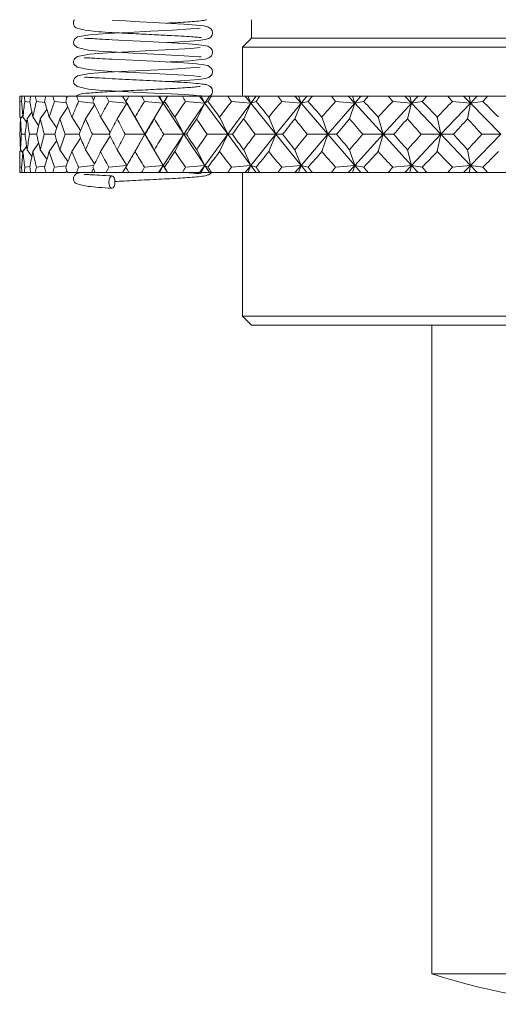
# Model space of a CAD drawing. Header units: inches. Extents: x 3.7 to 30.1, y 2.5 to 21.4.
# Tile 15 of 29: x 13.8 to 14.6, y 14.7 to 16.3. Entities that reach past the tile are written whole.
import ezdxf

# ---------------------------------------------------------------- set-up
doc = ezdxf.new("R2010")
doc.units = ezdxf.units.IN
doc.header["$MEASUREMENT"] = 0

msp = doc.modelspace()

# ---------------------------------------------------------------- linework, layer by layer
at = {"color": 7, "linetype": 'Continuous', "lineweight": 15}
for p, q in [((14.162, 16.3026), (14.162, 16.2726)), ((14.162, 16.2726), (14.147, 16.2576)), ((14.147, 16.2576), (14.147, 16.1776)), ((14.7756, 16.2576), (14.147, 16.2576)), ((14.6586, 16.2726), (14.162, 16.2726)), ((13.782, 16.1776), (13.782, 16.1434)), ((13.782, 16.1776), (13.7822, 16.1776)), ((13.7857, 16.1776), (13.7822, 16.1776)), ((13.7857, 16.1776), (13.7895, 16.1776)), ((13.8, 16.1776), (13.7895, 16.1776)), ((13.8, 16.1776), (13.8075, 16.1776)), ((13.825, 16.1776), (13.8075, 16.1776)), ((13.825, 16.1776), (13.8362, 16.1776)), ((13.8577, 16.1776), (13.8362, 16.1776)), ((13.8595, 16.1749), (13.8577, 16.1776)), ((13.8604, 16.1776), (13.8751, 16.1776)), ((13.8994, 16.1776), (13.8751, 16.1776)), ((13.9031, 16.1716), (13.8994, 16.1776)), ((13.9058, 16.1776), (13.8994, 16.1776)), ((13.9058, 16.1776), (13.9238, 16.1776)), ((13.9505, 16.1776), (13.9238, 16.1776)), ((13.9505, 16.1776), (13.9574, 16.166)), ((13.9507, 16.1776), (13.9505, 16.1776)), ((13.9574, 16.166), (13.9507, 16.1776)), ((13.9606, 16.1776), (13.9507, 16.1776)), ((13.9606, 16.1776), (13.9818, 16.1776)), ((14.0093, 16.1776), (13.9818, 16.1776)), ((14.0093, 16.1776), (14.0171, 16.166)), ((14.0109, 16.1776), (14.0093, 16.1776)), ((14.0171, 16.166), (14.0109, 16.1776)), ((14.024, 16.1776), (14.0109, 16.1776)), ((14.024, 16.1776), (14.0171, 16.166)), ((14.0243, 16.1776), (14.024, 16.1776)), ((14.0243, 16.1776), (14.0485, 16.1776)), ((14.0765, 16.1776), (14.0485, 16.1776)), ((14.0765, 16.1776), (14.0852, 16.166)), ((14.0795, 16.1776), (14.0765, 16.1776)), ((14.0852, 16.166), (14.0795, 16.1776)), ((14.093, 16.1776), (14.0795, 16.1776)), ((14.093, 16.1776), (14.0852, 16.166)), ((14.0963, 16.1776), (14.093, 16.1776)), ((14.0963, 16.1776), (14.1231, 16.1776)), ((14.1513, 16.1776), (14.1231, 16.1776)), ((14.1513, 16.1776), (14.1607, 16.166)), ((14.1557, 16.1776), (14.1513, 16.1776)), ((14.1607, 16.166), (14.1557, 16.1776)), ((14.1694, 16.1776), (14.1557, 16.1776)), ((14.1694, 16.1776), (14.1607, 16.166)), ((14.1756, 16.1776), (14.1694, 16.1776)), ((14.1756, 16.1776), (14.2048, 16.1776)), ((14.2329, 16.1776), (14.2048, 16.1776)), ((14.2329, 16.1776), (14.243, 16.166)), ((14.2386, 16.1776), (14.2329, 16.1776)), ((14.243, 16.166), (14.2386, 16.1776)), ((14.2524, 16.1776), (14.2386, 16.1776)), ((14.2524, 16.1776), (14.243, 16.166)), ((14.2615, 16.1776), (14.2524, 16.1776)), ((14.2615, 16.1776), (14.2927, 16.1776)), ((14.3204, 16.1776), (14.2927, 16.1776)), ((14.3204, 16.1776), (14.331, 16.166)), ((14.3274, 16.1776), (14.3204, 16.1776)), ((14.331, 16.166), (14.3274, 16.1776)), ((14.3411, 16.1776), (14.3274, 16.1776)), ((14.3411, 16.1776), (14.331, 16.166)), ((14.3529, 16.1776), (14.3411, 16.1776)), ((14.3529, 16.1776), (14.3858, 16.1776)), ((14.4128, 16.1776), (14.3858, 16.1776)), ((14.4128, 16.1776), (14.4239, 16.166)), ((14.421, 16.1776), (14.4128, 16.1776)), ((14.4239, 16.166), (14.421, 16.1776)), ((14.4346, 16.1776), (14.421, 16.1776)), ((14.4346, 16.1776), (14.4239, 16.166)), ((14.449, 16.1776), (14.4346, 16.1776)), ((14.449, 16.1776), (14.4833, 16.1776)), ((14.5092, 16.1776), (14.4833, 16.1776)), ((14.5092, 16.1776), (14.5206, 16.166)), ((14.5185, 16.1776), (14.5092, 16.1776)), ((14.5206, 16.166), (14.5185, 16.1776)), ((14.5317, 16.1776), (14.5185, 16.1776)), ((14.5317, 16.1776), (14.5206, 16.166)), ((14.5486, 16.1776), (14.5317, 16.1776)), ((14.5486, 16.1776), (14.5838, 16.1776)), ((13.7823, 16.1688), (13.7851, 16.1684)), ((13.7905, 16.1688), (13.7988, 16.1678)), ((13.8093, 16.1688), (13.8232, 16.1672)), ((13.8388, 16.1688), (13.8582, 16.1667)), ((13.8784, 16.1688), (13.9032, 16.1663)), ((13.9047, 16.1632), (13.8899, 16.1406)), ((13.9279, 16.1688), (13.9574, 16.166)), ((13.9574, 16.166), (13.9417, 16.1406)), ((13.9561, 16.1688), (13.9574, 16.166)), ((13.9574, 16.166), (13.9872, 16.1151)), ((13.9866, 16.1688), (14.0171, 16.166)), ((14.0171, 16.166), (13.9872, 16.1151)), ((14.0171, 16.166), (14.0026, 16.1406)), ((14.0192, 16.1688), (14.0171, 16.166)), ((14.0171, 16.166), (14.0511, 16.1151)), ((14.0852, 16.166), (14.0511, 16.1151)), ((14.0539, 16.1688), (14.0852, 16.166)), ((14.0852, 16.166), (14.072, 16.1406)), ((14.0905, 16.1688), (14.0852, 16.166)), ((14.0852, 16.166), (14.1229, 16.1151)), ((14.1607, 16.166), (14.1229, 16.1151)), ((14.129, 16.1688), (14.1607, 16.166)), ((14.1607, 16.166), (14.149, 16.1406)), ((14.1693, 16.1688), (14.1607, 16.166)), ((14.1607, 16.166), (14.2018, 16.1151)), ((14.243, 16.166), (14.2018, 16.1151)), ((14.2112, 16.1688), (14.243, 16.166)), ((14.243, 16.166), (14.2328, 16.1406)), ((14.2547, 16.1688), (14.243, 16.166)), ((14.243, 16.166), (14.287, 16.1151)), ((14.331, 16.166), (14.287, 16.1151)), ((14.2996, 16.1688), (14.331, 16.166)), ((14.331, 16.166), (14.3225, 16.1406)), ((14.3458, 16.1688), (14.331, 16.166)), ((14.331, 16.166), (14.3775, 16.1151)), ((14.4239, 16.166), (14.3775, 16.1151)), ((14.3931, 16.1688), (14.4239, 16.166)), ((14.4239, 16.166), (14.4172, 16.1406)), ((14.4415, 16.1688), (14.4239, 16.166)), ((14.4239, 16.166), (14.4722, 16.1151)), ((14.5206, 16.166), (14.4722, 16.1151)), ((14.4908, 16.1688), (14.5206, 16.166)), ((14.5206, 16.166), (14.5158, 16.1406)), ((14.5409, 16.1688), (14.5206, 16.166)), ((14.5206, 16.166), (14.5703, 16.1151)), ((13.7872, 16.1458), (13.7833, 16.1406)), ((13.802, 16.1513), (13.7942, 16.1406)), ((13.8266, 16.1559), (13.8157, 16.1406)), ((13.861, 16.1598), (13.8477, 16.1406)), ((13.7837, 16.141), (13.782, 16.1434)), ((13.7934, 16.1349), (13.7874, 16.1434)), ((13.8131, 16.1297), (13.8036, 16.1434)), ((13.8427, 16.1252), (13.8304, 16.1434)), ((13.8818, 16.1214), (13.8676, 16.1434)), ((13.9302, 16.1179), (13.9146, 16.1434)), ((13.9872, 16.1151), (13.9711, 16.1434)), ((14.0511, 16.1151), (14.0363, 16.1434)), ((14.1229, 16.1151), (14.1096, 16.1434)), ((14.2018, 16.1151), (14.1901, 16.1434)), ((14.287, 16.1151), (14.277, 16.1434)), ((14.3775, 16.1151), (14.3693, 16.1434)), ((14.4722, 16.1151), (14.4661, 16.1434)), ((13.7907, 16.1151), (13.7849, 16.1151)), ((13.8098, 16.1151), (13.7982, 16.1151)), ((13.8394, 16.1151), (13.8222, 16.1151)), ((13.8792, 16.1151), (13.8567, 16.1151)), ((13.9288, 16.1151), (13.9011, 16.1151)), ((13.9872, 16.1151), (13.9551, 16.1151)), ((13.9574, 16.0643), (13.9872, 16.1151)), ((13.9872, 16.1151), (13.9711, 16.0868)), ((14.0171, 16.0643), (13.9872, 16.1151)), ((13.9872, 16.1151), (13.9877, 16.1151)), ((14.0171, 16.0643), (14.0511, 16.1151)), ((14.0511, 16.1151), (14.018, 16.1151)), ((14.0511, 16.1151), (14.0363, 16.0868)), ((14.0852, 16.0643), (14.0511, 16.1151)), ((14.0511, 16.1151), (14.0551, 16.1151)), ((14.0852, 16.0643), (14.1229, 16.1151)), ((14.1229, 16.1151), (14.0892, 16.1151)), ((14.1229, 16.1151), (14.1096, 16.0868)), ((14.1607, 16.0643), (14.1229, 16.1151)), ((14.1229, 16.1151), (14.1304, 16.1151)), ((14.1607, 16.0643), (14.2018, 16.1151)), ((14.2018, 16.1151), (14.1679, 16.1151)), ((14.2018, 16.1151), (14.1901, 16.0868)), ((14.243, 16.0643), (14.2018, 16.1151)), ((14.2018, 16.1151), (14.2128, 16.1151)), ((14.243, 16.0643), (14.287, 16.1151)), ((14.287, 16.1151), (14.2532, 16.1151)), ((14.287, 16.1151), (14.277, 16.0868)), ((14.331, 16.0643), (14.287, 16.1151)), ((14.287, 16.1151), (14.3012, 16.1151)), ((14.331, 16.0643), (14.3775, 16.1151)), ((14.3775, 16.1151), (14.3441, 16.1151)), ((14.3775, 16.1151), (14.3693, 16.0868)), ((14.4239, 16.0643), (14.3775, 16.1151)), ((14.3775, 16.1151), (14.3948, 16.1151)), ((14.4239, 16.0643), (14.4722, 16.1151)), ((14.4722, 16.1151), (14.4398, 16.1151)), ((14.4722, 16.1151), (14.4661, 16.0868)), ((14.5206, 16.0643), (14.4722, 16.1151)), ((14.4722, 16.1151), (14.4926, 16.1151)), ((14.5206, 16.0643), (14.5703, 16.1151)), ((14.5703, 16.1151), (14.5391, 16.1151)), ((13.8131, 16.1006), (13.8036, 16.0868)), ((13.8427, 16.105), (13.8304, 16.0868)), ((13.8818, 16.1089), (13.8676, 16.0868)), ((13.9302, 16.1123), (13.9146, 16.0868)), ((13.7837, 16.0892), (13.782, 16.0868)), ((13.782, 16.0868), (13.782, 16.0526)), ((13.7833, 16.0897), (13.7872, 16.0845)), ((13.7934, 16.0953), (13.7874, 16.0868)), ((13.7942, 16.0897), (13.802, 16.0789)), ((13.8157, 16.0897), (13.8266, 16.0743)), ((13.8477, 16.0897), (13.861, 16.0704)), ((13.8899, 16.0897), (13.9047, 16.067)), ((13.9417, 16.0897), (13.9574, 16.0643)), ((14.0026, 16.0897), (14.0171, 16.0643)), ((14.072, 16.0897), (14.0852, 16.0643)), ((14.149, 16.0897), (14.1607, 16.0643)), ((14.2328, 16.0897), (14.243, 16.0643)), ((14.3225, 16.0897), (14.331, 16.0643)), ((14.4172, 16.0897), (14.4239, 16.0643)), ((14.5158, 16.0897), (14.5206, 16.0643)), ((13.9574, 16.0643), (13.9279, 16.0614)), ((13.9505, 16.0526), (13.9574, 16.0643)), ((13.9507, 16.0526), (13.9574, 16.0643)), ((13.9574, 16.0643), (13.9561, 16.0614)), ((14.0171, 16.0643), (13.9866, 16.0614)), ((14.0093, 16.0526), (14.0171, 16.0643)), ((14.0109, 16.0526), (14.0171, 16.0643)), ((14.0171, 16.0643), (14.0192, 16.0614)), ((14.024, 16.0526), (14.0171, 16.0643)), ((14.0852, 16.0643), (14.0539, 16.0614)), ((14.0765, 16.0526), (14.0852, 16.0643)), ((14.0795, 16.0526), (14.0852, 16.0643)), ((14.0852, 16.0643), (14.0905, 16.0614)), ((14.093, 16.0526), (14.0852, 16.0643)), ((14.1607, 16.0643), (14.129, 16.0614)), ((14.1513, 16.0526), (14.1607, 16.0643)), ((14.1557, 16.0526), (14.1607, 16.0643)), ((14.1607, 16.0643), (14.1693, 16.0614)), ((14.1694, 16.0526), (14.1607, 16.0643)), ((14.243, 16.0643), (14.2112, 16.0614)), ((14.2329, 16.0526), (14.243, 16.0643)), ((14.2386, 16.0526), (14.243, 16.0643)), ((14.243, 16.0643), (14.2547, 16.0614)), ((14.2524, 16.0526), (14.243, 16.0643)), ((14.331, 16.0643), (14.2996, 16.0614)), ((14.3204, 16.0526), (14.331, 16.0643)), ((14.3274, 16.0526), (14.331, 16.0643)), ((14.331, 16.0643), (14.3458, 16.0614)), ((14.3411, 16.0526), (14.331, 16.0643)), ((14.4239, 16.0643), (14.3931, 16.0614)), ((14.4128, 16.0526), (14.4239, 16.0643)), ((14.421, 16.0526), (14.4239, 16.0643)), ((14.4239, 16.0643), (14.4415, 16.0614)), ((14.4346, 16.0526), (14.4239, 16.0643)), ((14.5206, 16.0643), (14.4908, 16.0614)), ((14.5092, 16.0526), (14.5206, 16.0643)), ((14.5185, 16.0526), (14.5206, 16.0643)), ((14.5206, 16.0643), (14.5409, 16.0614)), ((14.5317, 16.0526), (14.5206, 16.0643)), ((13.782, 16.0526), (13.7822, 16.0526)), ((13.7857, 16.0526), (13.7822, 16.0526)), ((13.7851, 16.0618), (13.7823, 16.0614)), ((13.7857, 16.0526), (13.7895, 16.0526)), ((13.8, 16.0526), (13.7895, 16.0526)), ((13.7988, 16.0625), (13.7905, 16.0614)), ((13.8, 16.0526), (13.8075, 16.0526)), ((13.825, 16.0526), (13.8075, 16.0526)), ((13.8232, 16.0631), (13.8093, 16.0614)), ((13.825, 16.0526), (13.8362, 16.0526)), ((13.8577, 16.0526), (13.8362, 16.0526)), ((13.8582, 16.0635), (13.8388, 16.0614)), ((13.8577, 16.0526), (13.8595, 16.0553)), ((13.8604, 16.0526), (13.8751, 16.0526)), ((13.8994, 16.0526), (13.8751, 16.0526)), ((13.9032, 16.064), (13.8784, 16.0614)), ((13.8994, 16.0526), (13.9031, 16.0587)), ((13.9058, 16.0526), (13.8994, 16.0526)), ((13.9058, 16.0526), (13.9238, 16.0526)), ((13.9505, 16.0526), (13.9238, 16.0526)), ((13.9507, 16.0526), (13.9505, 16.0526)), ((13.9606, 16.0526), (13.9507, 16.0526)), ((13.9606, 16.0526), (13.9818, 16.0526)), ((14.0093, 16.0526), (13.9818, 16.0526)), ((14.0109, 16.0526), (14.0093, 16.0526)), ((14.024, 16.0526), (14.0109, 16.0526)), ((14.0243, 16.0526), (14.024, 16.0526)), ((14.0243, 16.0526), (14.0485, 16.0526)), ((14.0765, 16.0526), (14.0485, 16.0526)), ((14.0795, 16.0526), (14.0765, 16.0526)), ((14.093, 16.0526), (14.0795, 16.0526)), ((14.0963, 16.0526), (14.093, 16.0526)), ((14.0963, 16.0526), (14.1231, 16.0526)), ((14.1513, 16.0526), (14.1231, 16.0526)), ((14.147, 16.0526), (14.147, 15.8176)), ((14.1557, 16.0526), (14.1513, 16.0526)), ((14.1694, 16.0526), (14.1557, 16.0526)), ((14.1756, 16.0526), (14.1694, 16.0526)), ((14.1756, 16.0526), (14.2048, 16.0526)), ((14.2329, 16.0526), (14.2048, 16.0526)), ((14.2386, 16.0526), (14.2329, 16.0526)), ((14.2524, 16.0526), (14.2386, 16.0526)), ((14.2615, 16.0526), (14.2524, 16.0526)), ((14.2615, 16.0526), (14.2927, 16.0526)), ((14.3204, 16.0526), (14.2927, 16.0526)), ((14.3274, 16.0526), (14.3204, 16.0526)), ((14.3411, 16.0526), (14.3274, 16.0526)), ((14.3529, 16.0526), (14.3411, 16.0526)), ((14.3529, 16.0526), (14.3858, 16.0526)), ((14.4128, 16.0526), (14.3858, 16.0526)), ((14.421, 16.0526), (14.4128, 16.0526)), ((14.4346, 16.0526), (14.421, 16.0526)), ((14.449, 16.0526), (14.4346, 16.0526)), ((14.449, 16.0526), (14.4833, 16.0526)), ((14.5092, 16.0526), (14.4833, 16.0526)), ((14.5185, 16.0526), (14.5092, 16.0526)), ((14.5317, 16.0526), (14.5185, 16.0526)), ((14.5486, 16.0526), (14.5317, 16.0526)), ((14.5486, 16.0526), (14.5838, 16.0526)), ((14.147, 15.8176), (14.162, 15.8026)), ((14.147, 15.8176), (15.397, 15.8176)), ((15.382, 15.8026), (14.162, 15.8026)), ((14.457, 15.8026), (14.457, 14.7414)), ((15.087, 14.7414), (14.457, 14.7414))]:
    msp.add_line(p, q, dxfattribs=at)
at = {"color": 7, "linetype": 'Continuous', "lineweight": 15, "flags": 128}
for points in [[(14.0237, 16.2651), (14.0279, 16.2654), (14.0608, 16.2673), (14.075, 16.2686), (14.0857, 16.2701), (14.0918, 16.2719), (14.0952, 16.2742), (14.0963, 16.2756), (14.0971, 16.2772), (14.0979, 16.2818), (14.0971, 16.2849), (14.0952, 16.2878), (14.09, 16.2911), (14.0837, 16.2925), (14.0716, 16.2939), (14.0508, 16.2955), (14.0203, 16.2972), (14.0006, 16.2982), (13.9786, 16.2993), (13.9555, 16.3005), (13.9333, 16.3016), (13.9333, 16.3016)], [(14.0777, 16.2888), (14.0727, 16.2883), (14.0623, 16.2874), (14.0324, 16.2856), (13.997, 16.2838), (13.9605, 16.2819), (13.926, 16.2801), (13.8963, 16.2781), (13.877, 16.2745), (13.8717, 16.2706), (13.87, 16.2661), (13.8706, 16.2618), (13.8764, 16.257), (13.8949, 16.2528), (13.9115, 16.2511), (13.9331, 16.2498), (13.9331, 16.2498), (13.9681, 16.248), (14.0025, 16.2463), (14.0306, 16.2448), (14.0515, 16.2437), (14.0666, 16.2426), (14.0759, 16.2417), (14.0794, 16.2418), (14.0794, 16.242)], [(14.0237, 16.2333), (14.0279, 16.2335), (14.0608, 16.2355), (14.075, 16.2368), (14.0857, 16.2383), (14.0918, 16.24), (14.0952, 16.2423), (14.0963, 16.2437), (14.0971, 16.2454), (14.0979, 16.25), (14.0971, 16.2531), (14.0952, 16.2559), (14.09, 16.2592), (14.0837, 16.2606), (14.0716, 16.2621), (14.0508, 16.2637), (14.0203, 16.2653), (14.0006, 16.2663), (13.9786, 16.2675), (13.9555, 16.2687), (13.9333, 16.2698), (13.9333, 16.2698)], [(14.0777, 16.257), (14.0727, 16.2565), (14.0623, 16.2556), (14.0324, 16.2538), (13.997, 16.252), (13.9605, 16.2501), (13.926, 16.2483), (13.8963, 16.2462), (13.877, 16.2426), (13.8717, 16.2387), (13.87, 16.2343), (13.8706, 16.23), (13.8764, 16.2251), (13.8949, 16.221), (13.9115, 16.2193), (13.9331, 16.2179), (13.9331, 16.2179), (13.9681, 16.2162), (14.0025, 16.2144), (14.0306, 16.213), (14.0515, 16.2118), (14.0666, 16.2107), (14.0759, 16.2099), (14.0794, 16.21), (14.0794, 16.2102)], [(14.0237, 16.2015), (14.0279, 16.2017), (14.0608, 16.2036), (14.075, 16.2049), (14.0857, 16.2064), (14.0918, 16.2082), (14.0952, 16.2105), (14.0963, 16.2119), (14.0971, 16.2135), (14.0979, 16.2181), (14.0971, 16.2212), (14.0952, 16.2241), (14.09, 16.2274), (14.0837, 16.2288), (14.0716, 16.2302), (14.0508, 16.2318), (14.0203, 16.2335), (14.0006, 16.2345), (13.9786, 16.2356), (13.9555, 16.2368), (13.9333, 16.2379), (13.9333, 16.2379)], [(14.0777, 16.2251), (14.0727, 16.2246), (14.0623, 16.2237), (14.0324, 16.2219), (13.997, 16.2201), (13.9605, 16.2182), (13.926, 16.2165), (13.8963, 16.2144), (13.877, 16.2108), (13.8717, 16.2069), (13.87, 16.2024), (13.8706, 16.1981), (13.8764, 16.1933), (13.8949, 16.1891), (13.9115, 16.1875), (13.9331, 16.1861), (13.9331, 16.1861), (13.9681, 16.1843), (14.0025, 16.1826), (14.0306, 16.1811), (14.0515, 16.18), (14.0666, 16.1789), (14.0759, 16.178), (14.0794, 16.1781), (14.0794, 16.1784)], [(13.9283, 16.0369), (13.9287, 16.0331), (13.9297, 16.0298), (13.9313, 16.0276), (13.9332, 16.0269), (13.9351, 16.0276), (13.9366, 16.0298), (13.9377, 16.0331), (13.9381, 16.0369), (13.9377, 16.0407), (13.9366, 16.044), (13.9351, 16.0461), (13.9332, 16.0469), (13.9313, 16.0461), (13.9297, 16.044), (13.9287, 16.0407), (13.9283, 16.0369)]]:
    msp.add_lwpolyline(points, dxfattribs=at)
at = {"color": 7, "linetype": 'Continuous', "lineweight": 15}
msp.add_arc((14.772, 15.7086), 1.0172, 251.9614, 288.0386, dxfattribs=at)
for centre, major_axis, ratio, start_param, end_param in [((14.772, 17.4869), (0.8352, 1.6946), 0.313689, 2.59298, 2.600953), ((14.772, 17.4869), (0.8792, 1.6985), 0.267949, 2.577415, 2.585388), ((14.772, 17.4869), (0.7818, 1.6916), 0.359045, 2.604034, 2.612007), ((14.772, 17.4869), (0.9149, 1.7026), 0.222117, 2.558386, 2.566359), ((14.772, 17.4869), (0.7176, 1.6901), 0.403524, 2.609283, 2.617256), ((14.772, 17.4869), (0.9431, 1.7066), 0.176348, 2.536742, 2.544715), ((14.772, 17.4869), (0.6408, 1.6907), 0.446335, 2.607178, 2.615151), ((14.772, 17.4869), (0.9644, 1.7101), 0.130706, 2.513174, 2.521147), ((14.772, 17.4869), (0.5492, 1.6938), 0.486283, 2.595992, 2.603965), ((14.772, 17.4869), (0.9792, 1.7127), 0.085197, 2.488264, 2.496237), ((14.772, 17.4869), (0.4409, 1.6992), 0.521658, 2.574118, 2.582091), ((14.772, 17.4869), (0.9876, 1.7143), 0.039793, 2.462515, 2.470488), ((14.772, 17.4869), (0.3146, 1.706), 0.55023, 2.540723, 2.548696), ((14.772, 17.4869), (0.99, 1.7147), 0.005559, 3.838828, 3.846801), ((14.772, 17.4869), (0.1721, 1.7119), 0.569488, 2.496792, 2.504765), ((14.772, 17.4869), (0.9861, 1.714), 0.050919, 3.864907, 3.872879), ((14.772, 17.4869), (0.0191, 1.7147), 0.577255, 2.446011, 2.453984), ((14.772, 17.4869), (0.9762, 1.7121), 0.096345, 3.890493, 3.898466), ((14.772, 17.4869), (-0.1353, 1.713), 0.57252, 2.394416, 2.402389), ((14.772, 17.4869), (0.9598, 1.7093), 0.141884, 3.915123, 3.923096), ((14.772, 17.4869), (-0.281, 1.7076), 0.55591, 2.348354, 2.356327), ((14.772, 17.4869), (0.9369, 1.7057), 0.18756, 3.938277, 3.94625), ((14.772, 17.4869), (-0.4116, 1.7008), 0.529389, 2.31219, 2.320163), ((14.772, 17.4869), (0.9069, 1.7016), 0.233354, 3.959349, 3.967322), ((14.772, 17.4869), (-0.5243, 1.6949), 0.495458, 2.287518, 2.295491), ((14.772, 17.4869), (0.8692, 1.6975), 0.279182, 3.977614, 3.985587), ((14.772, 14.7433), (-0.8792, 1.6985), 0.267949, 0.451485, 0.477658), ((14.772, 14.7433), (-0.9149, 1.7026), 0.222117, 0.470513, 0.496687), ((14.772, 14.7433), (-0.8352, 1.6946), 0.313689, 0.43592, 0.462093), ((14.772, 14.7433), (-0.9431, 1.7066), 0.176348, 0.492158, 0.518331), ((14.772, 14.7433), (-0.7818, 1.6916), 0.359045, 0.424866, 0.451039), ((14.772, 14.7433), (-0.9644, 1.7101), 0.130706, 0.515726, 0.541899), ((14.772, 14.7433), (-0.7176, 1.6901), 0.403524, 0.419617, 0.44579), ((14.772, 14.7433), (-0.9792, 1.7127), 0.085197, 0.540636, 0.566809), ((14.772, 14.7433), (-0.6408, 1.6907), 0.446335, 0.421722, 0.447895), ((14.772, 14.7433), (-0.9876, 1.7143), 0.039793, 0.566385, 0.592558), ((14.772, 14.7433), (-0.5492, 1.6938), 0.486283, 0.432908, 0.459081), ((14.772, 14.7433), (-0.99, 1.7147), 0.005559, 5.664496, 5.690669), ((14.772, 14.7433), (-0.4409, 1.6992), 0.521658, 0.454782, 0.480956), ((14.772, 14.7433), (-0.9861, 1.714), 0.050919, 5.638418, 5.664591), ((14.772, 14.7433), (-0.3146, 1.706), 0.55023, 0.488177, 0.51435), ((14.772, 14.7433), (-0.9762, 1.7121), 0.096345, 5.612831, 5.639004), ((14.772, 14.7433), (-0.1721, 1.7119), 0.569488, 0.532108, 0.558282), ((14.772, 14.7433), (-0.9598, 1.7093), 0.141884, 5.588201, 5.614374), ((14.772, 14.7433), (-0.0191, 1.7147), 0.577255, 0.582889, 0.609062), ((14.772, 14.7433), (-0.9369, 1.7057), 0.18756, 5.565047, 5.591221), ((14.772, 14.7433), (0.1353, 1.713), 0.57252, 0.634484, 0.660657), ((14.772, 14.7433), (-0.9069, 1.7016), 0.233354, 5.543975, 5.570149), ((14.772, 14.7433), (0.281, 1.7076), 0.55591, 0.680546, 0.70672), ((14.772, 14.7433), (-0.8692, 1.6975), 0.279182, 5.525711, 5.551884), ((14.772, 14.7433), (0.4116, 1.7008), 0.529389, 0.71671, 0.742883), ((14.772, 14.7433), (-0.823, 1.6938), 0.324861, 5.511146, 5.537319), ((14.772, 17.4869), (0.8792, 1.6985), 0.267949, 2.611574, 2.635916), ((14.772, 17.4869), (0.8352, 1.6946), 0.313689, 2.62714, 2.651481), ((14.772, 17.4869), (0.9149, 1.7026), 0.222117, 2.592546, 2.616887), ((14.772, 17.4869), (0.7818, 1.6916), 0.359045, 2.638194, 2.662535), ((14.772, 17.4869), (0.9431, 1.7066), 0.176348, 2.570901, 2.595243), ((14.772, 17.4869), (0.7176, 1.6901), 0.403524, 2.643443, 2.667784), ((14.772, 17.4869), (0.9644, 1.7101), 0.130706, 2.547334, 2.571675), ((14.772, 17.4869), (0.6408, 1.6907), 0.446335, 2.641337, 2.665679), ((14.772, 17.4869), (0.9792, 1.7127), 0.085197, 2.522424, 2.546765), ((14.772, 17.4869), (0.5492, 1.6938), 0.486283, 2.630152, 2.654493), ((14.772, 17.4869), (0.9876, 1.7143), 0.039793, 2.496675, 2.521016), ((14.772, 17.4869), (0.4409, 1.6992), 0.521658, 2.608277, 2.632619), ((14.772, 17.4869), (0.99, 1.7147), 0.005559, 3.788301, 3.812642), ((14.772, 17.4869), (0.3146, 1.706), 0.55023, 2.574883, 2.599224), ((14.772, 17.4869), (0.9861, 1.714), 0.050919, 3.814379, 3.83872), ((14.772, 17.4869), (0.1721, 1.7119), 0.569488, 2.530951, 2.555292), ((14.772, 17.4869), (0.9762, 1.7121), 0.096345, 3.839966, 3.864307), ((14.772, 17.4869), (0.0191, 1.7147), 0.577255, 2.48017, 2.504512), ((14.772, 17.4869), (0.9598, 1.7093), 0.141884, 3.864596, 3.888937), ((14.772, 17.4869), (-0.1353, 1.713), 0.57252, 2.428575, 2.452917), ((14.772, 17.4869), (0.9369, 1.7057), 0.18756, 3.887749, 3.91209), ((14.772, 17.4869), (-0.281, 1.7076), 0.55591, 2.382513, 2.406854), ((14.772, 17.4869), (0.9069, 1.7016), 0.233354, 3.908821, 3.933163), ((14.772, 17.4869), (-0.4116, 1.7008), 0.529389, 2.34635, 2.370691), ((14.772, 17.4869), (0.8692, 1.6975), 0.279182, 3.927086, 3.951427), ((14.772, 17.4869), (-0.5243, 1.6949), 0.495458, 2.321677, 2.346018), ((14.772, 14.7433), (-0.8792, 1.6985), 0.267949, 0.505677, 0.530018), ((14.772, 14.7433), (-0.8352, 1.6946), 0.313689, 0.490112, 0.514453), ((14.772, 14.7433), (-0.9149, 1.7026), 0.222117, 0.524705, 0.549047), ((14.772, 14.7433), (-0.7818, 1.6916), 0.359045, 0.479058, 0.503399), ((14.772, 14.7433), (-0.9431, 1.7066), 0.176348, 0.54635, 0.570691), ((14.772, 14.7433), (-0.7176, 1.6901), 0.403524, 0.473809, 0.49815), ((14.772, 14.7433), (-0.9644, 1.7101), 0.130706, 0.569918, 0.594259), ((14.772, 14.7433), (-0.6408, 1.6907), 0.446335, 0.475914, 0.500255), ((14.772, 14.7433), (-0.9792, 1.7127), 0.085197, 0.594828, 0.619169), ((14.772, 14.7433), (-0.5492, 1.6938), 0.486283, 0.4871, 0.511441), ((14.772, 14.7433), (-0.9876, 1.7143), 0.039793, 0.620577, 0.644918), ((14.772, 14.7433), (-0.4409, 1.6992), 0.521658, 0.508974, 0.533315), ((14.772, 14.7433), (-0.99, 1.7147), 0.005559, 5.612136, 5.636477), ((14.772, 14.7433), (-0.3146, 1.706), 0.55023, 0.542369, 0.56671), ((14.772, 14.7433), (-0.9861, 1.714), 0.050919, 5.586058, 5.610399), ((14.772, 14.7433), (-0.1721, 1.7119), 0.569488, 0.5863, 0.610641), ((14.772, 14.7433), (-0.9762, 1.7121), 0.096345, 5.560471, 5.584812), ((14.772, 14.7433), (-0.0191, 1.7147), 0.577255, 0.637081, 0.661422), ((14.772, 14.7433), (-0.9598, 1.7093), 0.141884, 5.535841, 5.560182), ((14.772, 14.7433), (0.1353, 1.713), 0.57252, 0.688676, 0.713017), ((14.772, 14.7433), (-0.9369, 1.7057), 0.18756, 5.512688, 5.537029), ((14.772, 14.7433), (0.281, 1.7076), 0.55591, 0.734738, 0.759079), ((14.772, 14.7433), (-0.9069, 1.7016), 0.233354, 5.491615, 5.515957), ((14.772, 14.7433), (0.4116, 1.7008), 0.529389, 0.770902, 0.795243), ((14.772, 14.7433), (-0.8692, 1.6975), 0.279182, 5.473351, 5.497692), ((14.772, 14.7433), (0.5243, 1.6949), 0.495458, 0.795574, 0.819916), ((14.772, 17.4869), (0.8792, 1.6985), 0.267949, 2.663934, 2.690108), ((14.772, 17.4869), (0.9149, 1.7026), 0.222117, 2.644906, 2.671079), ((14.772, 17.4869), (0.8352, 1.6946), 0.313689, 2.6795, 2.705673), ((14.772, 17.4869), (0.9431, 1.7066), 0.176348, 2.623261, 2.649435), ((14.772, 17.4869), (0.7818, 1.6916), 0.359045, 2.690553, 2.716727), ((14.772, 17.4869), (0.9644, 1.7101), 0.130706, 2.599694, 2.625867), ((14.772, 17.4869), (0.7176, 1.6901), 0.403524, 2.695802, 2.721976), ((14.772, 17.4869), (0.9792, 1.7127), 0.085197, 2.574784, 2.600957), ((14.772, 17.4869), (0.6408, 1.6907), 0.446335, 2.693697, 2.719871), ((14.772, 17.4869), (0.9876, 1.7143), 0.039793, 2.549035, 2.575208), ((14.772, 17.4869), (0.5492, 1.6938), 0.486283, 2.682512, 2.708685), ((14.772, 17.4869), (0.99, 1.7147), 0.005559, 3.734109, 3.760282), ((14.772, 17.4869), (0.4409, 1.6992), 0.521658, 2.660637, 2.68681), ((14.772, 17.4869), (0.9861, 1.714), 0.050919, 3.760187, 3.78636), ((14.772, 17.4869), (0.3146, 1.706), 0.55023, 2.627242, 2.653416), ((14.772, 17.4869), (0.9762, 1.7121), 0.096345, 3.785774, 3.811947), ((14.772, 17.4869), (0.1721, 1.7119), 0.569488, 2.583311, 2.609484), ((14.772, 17.4869), (0.9598, 1.7093), 0.141884, 3.810404, 3.836577), ((14.772, 17.4869), (0.0191, 1.7147), 0.577255, 2.53253, 2.558704), ((14.772, 17.4869), (0.9369, 1.7057), 0.18756, 3.833557, 3.85973), ((14.772, 17.4869), (-0.1353, 1.713), 0.57252, 2.480935, 2.507109), ((14.772, 17.4869), (0.9069, 1.7016), 0.233354, 3.854629, 3.880803), ((14.772, 17.4869), (-0.281, 1.7076), 0.55591, 2.434873, 2.461046), ((14.772, 17.4869), (0.8692, 1.6975), 0.279182, 3.872894, 3.899067), ((14.772, 17.4869), (-0.4116, 1.7008), 0.529389, 2.39871, 2.424883), ((14.772, 17.4869), (0.823, 1.6938), 0.324861, 3.887459, 3.913632), ((14.772, 14.7433), (-0.8352, 1.6946), 0.313689, 0.540639, 0.548612), ((14.772, 14.7433), (-0.8792, 1.6985), 0.267949, 0.556205, 0.564178), ((14.772, 14.7433), (-0.7818, 1.6916), 0.359045, 0.529586, 0.537559), ((14.772, 14.7433), (-0.9149, 1.7026), 0.222117, 0.575233, 0.583206), ((14.772, 14.7433), (-0.7176, 1.6901), 0.403524, 0.524337, 0.53231), ((14.772, 14.7433), (-0.9431, 1.7066), 0.176348, 0.596878, 0.604851), ((14.772, 14.7433), (-0.6408, 1.6907), 0.446335, 0.526442, 0.534415), ((14.772, 14.7433), (-0.9644, 1.7101), 0.130706, 0.620445, 0.628418), ((14.772, 14.7433), (-0.5492, 1.6938), 0.486283, 0.537627, 0.5456), ((14.772, 14.7433), (-0.9792, 1.7127), 0.085197, 0.645355, 0.653328), ((14.772, 14.7433), (-0.4409, 1.6992), 0.521658, 0.559502, 0.567475), ((14.772, 14.7433), (-0.9876, 1.7143), 0.039793, 0.671104, 0.679077), ((14.772, 14.7433), (-0.3146, 1.706), 0.55023, 0.592897, 0.60087), ((14.772, 14.7433), (-0.99, 1.7147), 0.005559, 5.577977, 5.58595), ((14.772, 14.7433), (-0.1721, 1.7119), 0.569488, 0.636828, 0.644801), ((14.772, 14.7433), (-0.9861, 1.714), 0.050919, 5.551898, 5.559871), ((14.772, 14.7433), (-0.0191, 1.7147), 0.577255, 0.687609, 0.695582), ((14.772, 14.7433), (-0.9762, 1.7121), 0.096345, 5.526312, 5.534285), ((14.772, 14.7433), (0.1353, 1.713), 0.57252, 0.739204, 0.747177), ((14.772, 14.7433), (-0.9598, 1.7093), 0.141884, 5.501682, 5.509655), ((14.772, 14.7433), (0.281, 1.7076), 0.55591, 0.785266, 0.793239), ((14.772, 14.7433), (-0.9369, 1.7057), 0.18756, 5.478528, 5.486501), ((14.772, 14.7433), (0.4116, 1.7008), 0.529389, 0.821429, 0.829402), ((14.772, 14.7433), (-0.9069, 1.7016), 0.233354, 5.457456, 5.465429), ((14.772, 14.7433), (0.5243, 1.6949), 0.495458, 0.846102, 0.854075), ((14.772, 14.7433), (-0.8692, 1.6975), 0.279182, 5.439191, 5.447164)]:
    msp.add_ellipse(centre, major_axis=major_axis, ratio=ratio, start_param=start_param, end_param=end_param, dxfattribs=at)
for points, knots in [([(13.872, 16.3026), (13.8719, 16.3026), (13.8706, 16.3016), (13.8696, 16.2983), (13.8709, 16.291), (13.8771, 16.2883), (13.8911, 16.2848), (13.9114, 16.2829), (13.9359, 16.2814), (13.9669, 16.2799), (14.0013, 16.2782), (14.0299, 16.2767), (14.0514, 16.2756), (14.0668, 16.2744), (14.0763, 16.2737), (14.0796, 16.2729), (14.0794, 16.2738), (14.0794, 16.2739)], [0, 0, 0, 0, 0.002896, 0.037204, 0.065673, 0.136452, 0.253238, 0.32703, 0.407913, 0.524596, 0.632812, 0.726721, 0.806746, 0.877879, 0.939839, 0.995122, 1, 1, 1, 1]), ([(14.0237, 16.297), (14.0251, 16.2971), (14.0395, 16.2978), (14.0575, 16.2988), (14.0757, 16.3005), (14.084, 16.3014), (14.0873, 16.3024), (14.088, 16.3026)], [0, 0, 0, 0, 0.045396, 0.461098, 0.693992, 0.931282, 1, 1, 1, 1]), ([(13.9333, 16.2698), (13.9261, 16.2702), (13.9127, 16.2709), (13.8992, 16.2718), (13.8918, 16.2721), (13.8886, 16.2722), (13.8883, 16.2718), (13.8882, 16.2717)], [0, 0, 0, 0, 0.298258, 0.557432, 0.769551, 0.932751, 1, 1, 1, 1]), ([(13.9333, 16.2379), (13.9261, 16.2383), (13.9127, 16.239), (13.8992, 16.2399), (13.8918, 16.2403), (13.8886, 16.2404), (13.8883, 16.24), (13.8882, 16.2399)], [0, 0, 0, 0, 0.298258, 0.557432, 0.769551, 0.932751, 1, 1, 1, 1]), ([(14.0777, 16.1933), (14.0762, 16.1931), (14.0726, 16.1928), (14.0591, 16.1916), (14.034, 16.1901), (13.9975, 16.1883), (13.9598, 16.1863), (13.9233, 16.1847), (13.8957, 16.1823), (13.8806, 16.1818), (13.8758, 16.1781), (13.8752, 16.1776)], [0, 0, 0, 0, 0.051923, 0.122774, 0.267159, 0.405973, 0.542189, 0.681802, 0.835816, 0.979876, 1, 1, 1, 1]), ([(13.9333, 16.2061), (13.9261, 16.2065), (13.9127, 16.2072), (13.8992, 16.2081), (13.8918, 16.2084), (13.8886, 16.2085), (13.8883, 16.2081), (13.8882, 16.208)], [0, 0, 0, 0, 0.298258, 0.557432, 0.769551, 0.932751, 1, 1, 1, 1]), ([(14.0935, 16.1775), (14.094, 16.1778), (14.0949, 16.1783), (14.0962, 16.1798), (14.0977, 16.1826), (14.0982, 16.1857), (14.0972, 16.1898), (14.0943, 16.1938), (14.0891, 16.1961), (14.0837, 16.197), (14.0713, 16.1985), (14.0506, 16.2001), (14.0252, 16.2014), (14.0001, 16.2027), (13.9781, 16.2038), (13.9549, 16.205), (13.9406, 16.2057), (13.9333, 16.2061)], [0, 0, 0, 0, 0.023561, 0.037978, 0.049376, 0.078282, 0.097415, 0.120541, 0.177047, 0.252305, 0.353848, 0.479241, 0.624499, 0.709236, 0.801522, 0.899368, 1, 1, 1, 1]), ([(13.8827, 16.0526), (13.8807, 16.0524), (13.8759, 16.0517), (13.8719, 16.0486), (13.8695, 16.0437), (13.871, 16.0361), (13.877, 16.0336), (13.8912, 16.03), (13.9114, 16.0281), (13.9256, 16.0273), (13.9331, 16.0269)], [0, 0, 0, 0, 0.073104, 0.176507, 0.246262, 0.304145, 0.448057, 0.685509, 0.835546, 1, 1, 1, 1]), ([(13.9333, 16.0469), (13.9261, 16.0473), (13.9127, 16.048), (13.8992, 16.0489), (13.8918, 16.0492), (13.8886, 16.0493), (13.8883, 16.0489), (13.8882, 16.0488)], [0, 0, 0, 0, 0.298258, 0.557432, 0.769551, 0.932751, 1, 1, 1, 1]), ([(13.938, 16.0379), (13.9429, 16.0381), (13.9588, 16.039), (13.9913, 16.0406), (14.0294, 16.0425), (14.0576, 16.044), (14.0758, 16.0457), (14.0854, 16.0469), (14.0913, 16.0487), (14.0943, 16.0501), (14.0959, 16.0522), (14.0962, 16.0526)], [0, 0, 0, 0, 0.080357, 0.263226, 0.443622, 0.633065, 0.7392, 0.847337, 0.930442, 0.984036, 1, 1, 1, 1]), ([(14.051, 16.0526), (14.0512, 16.0526), (14.0576, 16.0523), (14.0666, 16.0515), (14.0764, 16.0508), (14.0796, 16.05), (14.0794, 16.0509), (14.0794, 16.051)], [0, 0, 0, 0, 0.0108252, 0.3749177, 0.692066, 0.97503, 1, 1, 1, 1])]:
    msp.add_open_spline(points, degree=3, knots=knots, dxfattribs=at)

doc.saveas('drawing.dxf')
